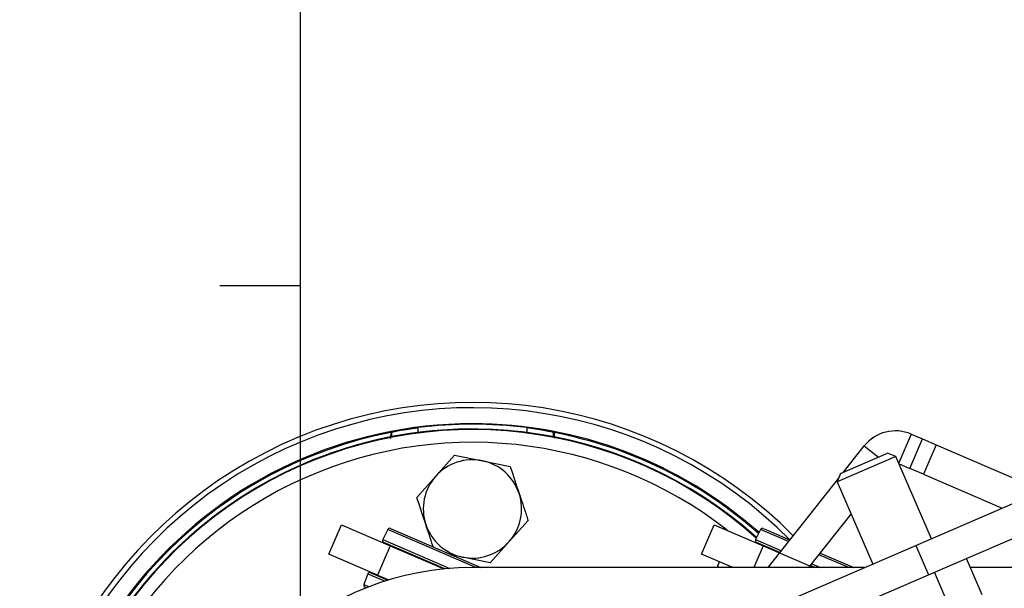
# Model space of a CAD drawing. Header units: millimetres. Extents: x -21 to 722, y 0 to 346.
# Tile 5 of 14: x -13 to 51, y 224 to 261. Entities that reach past the tile are written whole.
import ezdxf

# ---------------------------------------------------------------- set-up
doc = ezdxf.new("R2010")
doc.units = ezdxf.units.MM
doc.layers.add('CARTIGLIO', color=140, linetype='Continuous')
doc.layers.add('QUOTE', color=174, linetype='Continuous')
doc.styles.add('SLDTEXTSTYLE3', font='TXT', dxfattribs={"width": 0.75})
doc.dimstyles.new('SLDDIMSTYLE0', dxfattribs={"dimtxt": 3, "dimasz": 3, "dimexe": 0, "dimexo": 0.0625, "dimgap": 0.75, "dimtad": 1, "dimlfac": 1.45541, "dimrnd": 1e-09, "dimzin": 12, "dimdsep": 46, "dimtxsty": 'SLDTEXTSTYLE3', "dimsah": 1, "dimcen": 0.09, "dimadec": 0, "dimazin": 3, "dimtfac": 1, "dimtdec": 3, "dimtofl": 0, "dimtmove": 0, "dimatfit": 3, "dimfxl": 0, "dimfrac": 2, "dimtolj": 1, "dimtzin": 12, "dimarcsym": 0})

# ---------------------------------------------------------------- blocks, each defined once
blk = doc.blocks.new('_D')
at = {"layer": 'QUOTE'}
for p, q in [((105.558, 227.527), (105.558, 343.688)), ((139.912, 227.527), (139.912, 343.688)), ((105.558, 341.688), (49.133, 341.688)), ((105.558, 341.688), (139.912, 341.688))]:
    blk.add_line(p, q, dxfattribs=at)
for points in [[(105.558, 341.688), (108.558, 341.188), (108.558, 342.188)], [(139.912, 341.688), (136.912, 342.188), (136.912, 341.188)]]:
    blk.add_solid(points, dxfattribs=at)
at = {"layer": 'QUOTE', "insert": (49.133, 345.556), "char_height": 3, "attachment_point": 1, "style": 'SLDTEXTSTYLE3'}
blk.add_mtext('50', dxfattribs=at)

msp = doc.modelspace()

# ---------------------------------------------------------------- linework, layer by layer
at = {"color": 7, "linetype": 'Continuous', "lineweight": 25}
for p, q in [((12.7918, 234.236), (12.7918, 234.549)), ((19.7903, 234.549), (19.7903, 234.236)), ((11.0743, 234.2612), (11.0743, 233.96)), ((21.5077, 233.96), (21.5077, 234.2612)), ((44.5888, 234.1303), (43.7855, 232.269)), ((44.4979, 231.9244), (45.3147, 233.817)), ((44.5888, 234.1303), (45.3147, 233.817)), ((45.3147, 233.817), (46.2069, 233.4319)), ((40.2221, 231.6771), (41.5578, 233.3658)), ((41.5578, 233.3658), (42.4675, 232.6462)), ((44.8765, 226.9507), (59.8939, 233.4319)), ((46.2069, 233.4319), (45.3901, 231.5394)), ((46.2069, 233.4319), (53.0504, 230.4784)), ((13.922, 231.4146), (15.1391, 232.7824)), ((15.1391, 232.7824), (16.9322, 232.4122)), ((16.9322, 232.4122), (18.7252, 232.042)), ((43.6047, 232.688), (39.8196, 231.0544)), ((40.0347, 231.5963), (43.0628, 232.9031)), ((43.6047, 232.688), (43.0628, 232.9031)), ((45.8917, 227.3888), (43.6047, 232.688)), ((43.8052, 232.2234), (44.4979, 231.9244)), ((45.3901, 231.5394), (44.4979, 231.9244)), ((12.7049, 230.0468), (13.922, 231.4146)), ((35.3577, 225.5275), (39.9104, 231.283)), ((40.0347, 231.5963), (39.8196, 231.0544)), ((45.3901, 231.5394), (50.4494, 229.3559)), ((45.6933, 225.0582), (60.7107, 231.5394)), ((39.8196, 231.0544), (42.1066, 225.7553)), ((37.9859, 225.5275), (40.7156, 228.9784)), ((7.022, 226.3961), (7.8388, 228.2886)), ((7.8388, 228.2886), (10.9931, 226.9273)), ((10.8238, 227.9811), (10.5032, 227.3337)), ((16.5089, 225.5275), (10.8238, 227.9811)), ((11.0014, 228.0463), (11.3091, 227.9135)), ((19.8772, 228.5662), (18.6601, 227.1984)), ((31.0702, 226.3961), (31.887, 228.2886)), ((31.887, 228.2886), (35.0413, 226.9273)), ((34.872, 227.9811), (34.5514, 227.3337)), ((36.681, 227.2003), (34.872, 227.9811)), ((35.0496, 228.0463), (35.3573, 227.9135)), ((10.5032, 227.3337), (14.823, 225.4693)), ((11.3091, 227.9135), (16.8375, 225.5275)), ((34.5514, 227.3337), (36.2176, 226.6145)), ((35.3573, 227.9135), (36.7772, 227.3006)), ((10.9931, 226.9273), (10.1763, 225.0348)), ((14.5197, 225.4427), (10.5719, 227.1465)), ((10.9436, 226.9861), (10.93, 226.9545)), ((10.9931, 226.9273), (14.449, 225.4358)), ((18.6601, 227.1984), (17.4429, 225.8306)), ((27.9211, 219.6331), (44.8765, 226.9507)), ((35.0413, 226.9273), (34.4371, 225.5275)), ((36.1204, 226.499), (34.6201, 227.1465)), ((34.9918, 226.9861), (34.9782, 226.9545)), ((35.0413, 226.9273), (38.2848, 225.5275)), ((44.8765, 226.9507), (45.6933, 225.0582)), ((10.1763, 225.0348), (7.022, 226.3961)), ((15.6499, 226.2008), (14.936, 226.3482)), ((17.4429, 225.8306), (15.6499, 226.2008)), ((33.0828, 225.5275), (31.0702, 226.3961)), ((40.5571, 225.5275), (38.6403, 226.3547)), ((38.7239, 226.4605), (40.8857, 225.5275)), ((49.1651, 223.7576), (48.1468, 226.1171)), ((41.5788, 225.5275), (16.291, 225.5275)), ((32.1155, 225.6538), (32.2191, 225.9003)), ((32.121, 225.6515), (32.1155, 225.6538)), ((32.121, 225.6515), (32.2246, 225.8979)), ((32.8685, 225.62), (32.8296, 225.5275)), ((32.874, 225.6176), (32.8361, 225.5275)), ((38.3715, 225.5275), (38.084, 225.6515)), ((38.1769, 225.769), (38.7364, 225.5275)), ((68.1149, 225.5275), (48.4013, 225.5275)), ((9.5446, 225.1125), (9.2934, 224.4351)), ((9.8641, 224.9746), (9.5446, 225.1125)), ((9.7279, 225.1909), (10.0381, 225.057)), ((10.6318, 224.6432), (9.8641, 224.9746)), ((10.0381, 225.057), (10.8432, 224.7095)), ((10.1132, 225.062), (10.0996, 225.0305)), ((10.1763, 225.0348), (10.8939, 224.7251)), ((28.7379, 217.7406), (45.6933, 225.0582)), ((47.1046, 222.8684), (46.0864, 225.2278)), ((9.2934, 224.4351), (9.6104, 224.2983)), ((9.4568, 224.2228), (9.3678, 224.2612))]:
    msp.add_line(p, q, dxfattribs=at)
for centre, radius, start, end in [((16.291, 206.976), 29.1984, 44.880012, 189.447366), ((16.291, 206.976), 28.8578, 44.773131, 189.28002), ((16.291, 206.976), 27.8271, 90, 188.747757), ((16.291, 206.976), 27.4837, 48.187662, 180), ((16.291, 206.976), 27.4837, 48.187662, 188.561201), ((16.291, 206.976), 27.4498, 48.16812, 188.542564), ((16.291, 206.976), 27.7942, 82.767366, 97.232634), ((16.291, 206.976), 27.8271, 48.383287, 90), ((43.5714, 231.773), 2.5674, 66.656006, 141.656006), ((16.291, 206.976), 27.758, 100.922404, 169.077596), ((16.291, 206.976), 27.758, 48.344315, 79.077596), ((16.291, 206.976), 26.6254, 51.9052, 180), ((16.291, 229.3065), 3.1712, 78.335556, 138.335556), ((16.291, 229.3065), 3.1712, 18.335556, 78.335556), ((16.291, 229.3065), 3.1712, 138.335556, 198.335556), ((16.291, 229.3065), 3.1712, 318.335556, 18.335556), ((10.9469, 227.9201), 0.1374, 66.656006, 153.656006), ((16.291, 229.3065), 3.1712, 198.335556, 258.335556), ((34.9951, 227.9201), 0.1374, 66.656006, 153.656006), ((10.6263, 227.2727), 0.1374, 153.656006, 246.656006), ((34.6745, 227.2727), 0.1374, 153.656006, 246.656006), ((16.291, 229.3065), 3.1712, 258.335556, 318.335556), ((16.291, 206.976), 18.5515, 90, 174.60094), ((32.315, 225.5699), 0.2164, 157.209257, 191.312922), ((32.315, 225.5699), 0.2104, 157.209257, 191.639738), ((9.6734, 225.0647), 0.1374, 66.656006, 159.656006), ((9.4223, 224.3873), 0.1374, 159.656006, 246.656006)]:
    msp.add_arc(centre, radius, start, end, dxfattribs=at)
for centre, start_param, end_param in [((36.5468, 206.976), 2.2507058, 2.2520671), ((-3.9648, 206.976), 0.8895255, 0.8908869)]:
    msp.add_ellipse(centre, major_axis=(40.5147, 0), ratio=0.8660474, start_param=start_param, end_param=end_param, dxfattribs=at)
for points, knots in [([(11.0743, 234.2612), (11.0963, 234.2672), (11.1402, 234.279), (11.4386, 234.3388), (11.8738, 234.4163), (12.3528, 234.4913), (12.6691, 234.5329), (12.7918, 234.549)], [0, 0, 0, 0, 0.21347915, 0.42687543, 0.64249543, 0.86134262, 1, 1, 1, 1]), ([(19.7903, 234.549), (19.9852, 234.5229), (20.375, 234.4705), (20.8927, 234.3846), (21.2816, 234.312), (21.4768, 234.2708), (21.4995, 234.2638), (21.5077, 234.2612)], [0, 0, 0, 0, 0.2196806, 0.4393367, 0.6592967, 0.8772317, 1, 1, 1, 1]), ([(11.0314, 234.2312), (11.0267, 234.2091), (11.0191, 234.1738), (11.0128, 233.9367), (11.0104, 233.8472)], [0, 0, 0, 0, 0.622778, 1, 1, 1, 1]), ([(21.5506, 234.2312), (21.5553, 234.2099), (21.5627, 234.1767), (21.5689, 233.9475), (21.5711, 233.8651)], [0, 0, 0, 0, 0.6408341, 1, 1, 1, 1]), ([(18.7252, 232.042), (18.7353, 232.0117), (18.9252, 231.4387), (19.1183, 230.856), (19.3012, 230.3041)], [0, 0, 0, 0, 0.0529743, 1, 1, 1, 1]), ([(13.2808, 228.3089), (13.0979, 228.8608), (12.9048, 229.4435), (12.7149, 230.0165), (12.7049, 230.0468)], [0, 0, 0, 0, 0.9470257, 1, 1, 1, 1]), ([(19.3012, 230.3041), (19.4546, 229.8413), (19.6478, 229.2583), (19.838, 228.6845), (19.8772, 228.5662)], [0, 0, 0, 0, 0.7938143, 1, 1, 1, 1]), ([(13.7628, 226.8545), (13.7549, 226.8784), (13.5959, 227.3582), (13.4343, 227.8457), (13.2808, 228.3089)], [0, 0, 0, 0, 0.0498736, 1, 1, 1, 1])]:
    msp.add_open_spline(points, degree=3, knots=knots, dxfattribs=at)
at = {"layer": 'CARTIGLIO', "linetype": 'Continuous'}
for p, q in [((5.1801, 291.8226), (5.1801, 5.171)), ((5.1801, 243.7024), (0.0059, 243.7024))]:
    msp.add_line(p, q, dxfattribs=at)

# ---------------------------------------------------------------- dimensions: what is measured, and where the dimension line sits
at = {"layer": 'QUOTE'}
dim = msp.add_linear_dim(base=(139.9124, 341.6883), p1=(105.5579, 225.5275), p2=(139.9124, 225.5275), dimstyle='SLDDIMSTYLE0', dxfattribs=at)
dim.commit()
dim.dimension.update_dxf_attribs({"geometry": '_D', "text_midpoint": (51.3497, 341.6883), "dimtype": 160})

doc.saveas('drawing.dxf')
